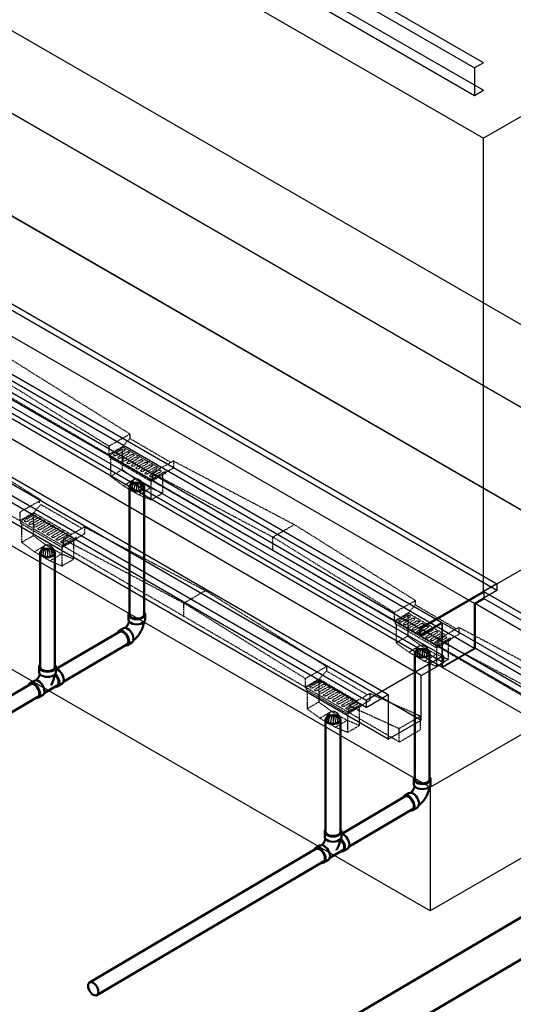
# Model space of a CAD drawing. Header units: inches. Extents: x 175 to 32888, y -1032 to 703.
# Tile 25 of 44: x 2001 to 2119, y -637 to -403. Entities that reach past the tile are written whole.
import ezdxf

# ---------------------------------------------------------------- set-up
doc = ezdxf.new("R2010")
doc.units = ezdxf.units.IN
doc.header["$LTSCALE"] = 0.5
doc.header["$MEASUREMENT"] = 0
doc.linetypes.add('HIDDEN2', pattern=[0.1875, 0.125, -0.0625])
for name, color, linetype in [('M-DETL-LIGHT', 1, 'Continuous'), ('M-SECT-PATT', 8, 'Continuous'), ('P-PIPE', 3, 'Continuous')]:
    doc.layers.add(name, color=color, linetype=linetype)

# ---------------------------------------------------------------- blocks, each defined once
blk = doc.blocks.new('Bend - PVC - Sch 40 - DWV_USACE - Standard-V30-DRAINAGE ISOMETRIC')
at = {"layer": 'P-PIPE', "color": 90, "lineweight": 50}
for p, q in [((1286.15, -165.68), (1286.15, -166.91)), ((1290.11, -166.91), (1290.11, -165.68)), ((1284.96, -168.98), (1283.9, -169.6)), ((1285.91, -173.01), (1286.97, -172.39))]:
    blk.add_line(p, q, dxfattribs=at)
for points in [[(1286.3, -165.28, 0), (1286.22, -165.38, 0), (1286.15, -165.68, 0), (1286.22, -165.98, 0), (1286.42, -166.25, 0), (1286.73, -166.49, 0)], [(1286.73, -166.49, 0), (1287.14, -166.67, 0), (1287.62, -166.78, 0), (1288.13, -166.82, 0), (1288.64, -166.78, 0), (1289.12, -166.67, 0), (1289.53, -166.49, 0), (1289.85, -166.25, 0), (1290.04, -165.98, 0), (1290.11, -165.68, 0), (1290.04, -165.38, 0), (1289.97, -165.28, 0)], [(1286.32, -167.35, 0), (1286.3, -167.41, 0), (1286.28, -167.48, 0), (1286.26, -167.55, 0), (1286.24, -167.63, 0), (1286.21, -167.7, 0), (1286.18, -167.77, 0), (1286.15, -167.85, 0), (1286.12, -167.92, 0), (1286.08, -167.99, 0), (1286.04, -168.07, 0), (1286, -168.14, 0), (1285.96, -168.21, 0), (1285.92, -168.28, 0), (1285.87, -168.35, 0), (1285.83, -168.42, 0), (1285.78, -168.49, 0), (1285.73, -168.56, 0), (1285.68, -168.62, 0), (1285.63, -168.68, 0), (1285.58, -168.74, 0), (1285.53, -168.79, 0), (1285.48, -168.85, 0), (1285.43, -168.89, 0), (1285.42, -168.9, 0)], [(1286.73, -167.71, 0), (1286.42, -167.48, 0), (1286.22, -167.2, 0), (1286.15, -166.91, 0)], [(1290.11, -166.91, 0), (1290.04, -167.2, 0), (1289.85, -167.48, 0), (1289.53, -167.71, 0), (1289.12, -167.89, 0), (1288.64, -168.01, 0), (1288.13, -168.05, 0), (1287.62, -168.01, 0), (1287.14, -167.89, 0), (1286.73, -167.71, 0)], [(1289.85, -167.48, 0), (1289.84, -167.55, 0), (1289.82, -167.71, 0), (1289.79, -167.87, 0), (1289.76, -168.03, 0), (1289.72, -168.18, 0), (1289.68, -168.34, 0), (1289.63, -168.5, 0), (1289.59, -168.65, 0), (1289.53, -168.8, 0), (1289.48, -168.96, 0), (1289.42, -169.11, 0), (1289.35, -169.26, 0), (1289.28, -169.41, 0), (1289.21, -169.56, 0), (1289.14, -169.7, 0), (1289.06, -169.85, 0), (1288.98, -169.99, 0), (1288.89, -170.13, 0), (1288.8, -170.27, 0), (1288.71, -170.4, 0), (1288.62, -170.54, 0), (1288.52, -170.67, 0), (1288.42, -170.8, 0), (1288.32, -170.93, 0), (1288.21, -171.05, 0), (1288.1, -171.17, 0), (1287.99, -171.29, 0), (1287.88, -171.4, 0), (1287.76, -171.51, 0), (1287.64, -171.62, 0), (1287.51, -171.73, 0), (1287.39, -171.83, 0), (1287.33, -171.87, 0)], [(1284.89, -169.7, 0), (1284.53, -169.55, 0), (1284.19, -169.51, 0), (1283.91, -169.6, 0), (1283.69, -169.8, 0), (1283.6, -170, 0)], [(1285.44, -173.09, 0), (1285.62, -173.1, 0), (1285.91, -173.02, 0), (1286.13, -172.81, 0), (1286.26, -172.5, 0), (1286.31, -172.12, 0), (1286.25, -171.67, 0), (1286.11, -171.2, 0), (1285.89, -170.74, 0), (1285.59, -170.32, 0), (1285.25, -169.96, 0), (1284.89, -169.7, 0)], [(1284.96, -168.98, 0), (1284.97, -168.97, 0), (1285.25, -168.89, 0), (1285.59, -168.92, 0), (1285.95, -169.08, 0)], [(1285.95, -169.08, 0), (1286.31, -169.34, 0), (1286.65, -169.69, 0), (1286.95, -170.12, 0), (1287.17, -170.58, 0), (1287.31, -171.05, 0), (1287.37, -171.49, 0), (1287.32, -171.88, 0), (1287.19, -172.19, 0), (1286.97, -172.39, 0)]]:
    blk.add_polyline3d(points, dxfattribs=at)
for centre, start, end in [((1287.17, -166.17), 126.6849, 134.3783), ((1289.1, -166.17), 45.6217, 53.3151)]:
    blk.add_arc(centre, 1.24, start, end, dxfattribs=at)
blk = doc.blocks.new('Tee Reducing Sanitary - PVC - Sch 40 - DWV - Standard-1095242-DRAINAGE ISOMETRIC')
at = {"layer": 'P-PIPE', "color": 90, "lineweight": 50}
for p, q in [((1207.93, -120.52), (1207.93, -121.74)), ((1211.88, -121.74), (1211.88, -120.52)), ((1206.8, -123.78), (1205.73, -124.41)), ((1209.15, -126.73), (1212.22, -124.92)), ((1212.33, -125.12), (1213.39, -124.49)), ((1207.74, -127.82), (1208.8, -127.19))]:
    blk.add_line(p, q, dxfattribs=at)
for points in [[(1208.11, -120.05, 0), (1207.99, -120.22, 0), (1207.93, -120.52, 0), (1207.99, -120.81, 0), (1208.19, -121.09, 0), (1208.51, -121.32, 0)], [(1208.51, -122.55, 0), (1208.19, -122.31, 0), (1207.99, -122.04, 0), (1207.93, -121.74, 0)], [(1208.51, -121.32, 0), (1208.92, -121.51, 0), (1209.39, -121.62, 0), (1209.91, -121.66, 0), (1210.42, -121.62, 0), (1210.9, -121.51, 0), (1211.3, -121.32, 0), (1211.62, -121.09, 0), (1211.82, -120.81, 0), (1211.88, -120.52, 0), (1211.82, -120.22, 0), (1211.65, -119.99, 0)], [(1211.88, -121.74, 0), (1211.82, -122.04, 0), (1211.62, -122.31, 0), (1211.3, -122.55, 0), (1210.9, -122.73, 0), (1210.42, -122.84, 0), (1209.91, -122.88, 0), (1209.39, -122.84, 0), (1208.92, -122.73, 0), (1208.51, -122.55, 0)], [(1211.9, -121.01, 0), (1212.01, -121.02, 0), (1212.37, -121.18, 0)], [(1212.37, -121.18, 0), (1212.74, -121.44, 0), (1213.08, -121.8, 0), (1213.37, -122.22, 0), (1213.59, -122.68, 0), (1213.74, -123.15, 0), (1213.79, -123.59, 0), (1213.74, -123.98, 0), (1213.61, -124.29, 0), (1213.4, -124.48, 0)], [(1206.8, -123.78, 0), (1207.09, -123.69, 0), (1207.42, -123.73, 0), (1207.79, -123.88, 0)], [(1208.1, -122.18, 0), (1208.06, -122.32, 0), (1208.03, -122.39, 0), (1208.01, -122.46, 0), (1207.98, -122.54, 0), (1207.95, -122.61, 0), (1207.92, -122.69, 0), (1207.89, -122.76, 0), (1207.85, -122.84, 0), (1207.81, -122.91, 0), (1207.77, -122.98, 0), (1207.73, -123.06, 0), (1207.69, -123.13, 0), (1207.64, -123.2, 0), (1207.6, -123.27, 0), (1207.55, -123.33, 0), (1207.5, -123.4, 0), (1207.45, -123.46, 0), (1207.4, -123.52, 0), (1207.35, -123.58, 0), (1207.3, -123.64, 0), (1207.25, -123.69, 0), (1207.24, -123.7, 0)], [(1207.79, -123.88, 0), (1208.15, -124.15, 0), (1208.49, -124.5, 0), (1208.78, -124.92, 0), (1209, -125.39, 0), (1209.15, -125.85, 0), (1209.2, -126.3, 0), (1209.16, -126.69, 0), (1209.02, -126.99, 0), (1208.8, -127.2, 0)], [(1211.61, -122.37, 0), (1211.61, -122.39, 0), (1211.59, -122.55, 0), (1211.56, -122.7, 0), (1211.53, -122.86, 0), (1211.49, -123.02, 0), (1211.45, -123.18, 0), (1211.41, -123.33, 0), (1211.36, -123.49, 0), (1211.31, -123.64, 0), (1211.25, -123.8, 0), (1211.19, -123.95, 0), (1211.12, -124.1, 0), (1211.06, -124.25, 0), (1210.98, -124.4, 0), (1210.91, -124.54, 0), (1210.83, -124.69, 0), (1210.75, -124.83, 0), (1210.72, -124.88, 0)], [(1211.69, -122.28, 0), (1211.93, -122.54, 0), (1212.19, -122.91, 0), (1212.39, -123.32, 0), (1212.52, -123.73, 0), (1212.56, -124.13, 0), (1212.53, -124.47, 0), (1212.41, -124.74, 0), (1212.21, -124.92, 0)], [(1211.78, -125.18, 0), (1212.04, -125.21, 0), (1212.33, -125.12, 0), (1212.55, -124.91, 0), (1212.68, -124.61, 0), (1212.73, -124.22, 0), (1212.68, -123.78, 0), (1212.53, -123.31, 0), (1212.31, -122.85, 0), (1212.01, -122.42, 0), (1211.76, -122.16, 0)], [(1206.72, -124.51, 0), (1206.36, -124.35, 0), (1206.03, -124.32, 0), (1205.74, -124.41, 0), (1205.52, -124.61, 0), (1205.42, -124.84, 0)], [(1207.12, -127.88, 0), (1207.45, -127.91, 0), (1207.74, -127.82, 0), (1207.96, -127.62, 0), (1208.09, -127.31, 0), (1208.14, -126.92, 0), (1208.09, -126.48, 0), (1207.94, -126.01, 0), (1207.72, -125.55, 0), (1207.43, -125.13, 0), (1207.09, -124.77, 0), (1206.72, -124.51, 0)]]:
    blk.add_polyline3d(points, dxfattribs=at)
blk = doc.blocks.new('Mechanical_Box_H_rvt-1-DRAINAGE ISOMETRIC')
at = {"layer": 'M-DETL-LIGHT', "linetype": 'HIDDEN2'}
for p, q in [((2022.49, -506.3), (1964.69, -472.61)), ((2027.51, -501.38), (1998.75, -483.35)), ((2022.49, -504.25), (1993.65, -486.32)), ((2001.53, -522.11), (1943.54, -488.31)), ((2006.36, -517.07), (1977.6, -498.98)), ((2027.51, -501.44), (2022.49, -504.31)), ((2025.81, -504.4), (2027.51, -502.46)), ((2027.51, -501.44), (2027.51, -502.46)), ((2037.27, -508.15), (2027.51, -502.46)), ((2022.49, -504.31), (2022.49, -506.3)), ((2025.81, -504.4), (2022.49, -506.3)), ((2026, -504.52), (2022.69, -506.42)), ((2025.8, -505), (2023.77, -506.16)), ((2026.23, -505.36), (2024.18, -506.53)), ((2026.87, -505.63), (2024.84, -506.79)), ((2025.7, -505.08), (2025.7, -509.85)), ((2034.72, -509.6), (2025.8, -504.41)), ((2032.85, -512.35), (2022.49, -506.3)), ((2022.69, -506.42), (2022.69, -506.92)), ((2032.57, -512.68), (2022.69, -506.92)), ((2022.93, -507.06), (2022.93, -511.47)), ((2027.31, -505.98), (2025.26, -507.16)), ((2027.95, -506.26), (2025.92, -507.42)), ((2028.38, -506.61), (2026.33, -507.78)), ((2029.02, -506.88), (2026.99, -508.04)), ((2029.45, -507.24), (2027.41, -508.41)), ((2030.09, -507.51), (2028.06, -508.67)), ((2030.53, -507.86), (2028.48, -509.03)), ((2037.88, -507.8), (2032.85, -510.67)), ((2037.88, -507.8), (2066.63, -522.92)), ((2037.88, -507.8), (2037.88, -509.47)), ((2022.93, -511.47), (2025.7, -509.85)), ((2028.73, -512.07), (2025.7, -509.85)), ((2031.17, -508.13), (2029.14, -509.29)), ((2031.6, -508.49), (2029.55, -509.66)), ((2032.24, -508.76), (2030.21, -509.92)), ((2032.68, -509.11), (2030.63, -510.29)), ((2033.32, -509.39), (2031.29, -510.55)), ((2033.75, -509.74), (2031.7, -510.91)), ((2034.39, -510.01), (2032.36, -511.17)), ((2035.89, -510.28), (2032.57, -512.18)), ((2034.82, -510.37), (2032.78, -511.54)), ((2037.88, -509.47), (2032.85, -512.35)), ((2035.89, -510.28), (2035.89, -510.79)), ((2025.95, -513.69), (2022.93, -511.47)), ((2025.95, -513.69), (2028.73, -512.07)), ((2032.41, -514.22), (2028.73, -512.07)), ((2032.54, -512.67), (2032.54, -517.07)), ((2035.89, -510.79), (2032.57, -512.68)), ((2090.37, -545.88), (2032.57, -512.18)), ((2032.57, -512.18), (2032.57, -512.68)), ((2032.85, -510.67), (2061.54, -525.89)), ((2032.85, -510.67), (2032.85, -512.35)), ((2035.32, -511.11), (2035.32, -515.45)), ((2029.63, -515.84), (2025.95, -513.69)), ((2029.63, -515.84), (2032.41, -514.22)), ((2035.32, -515.45), (2032.41, -514.22)), ((2006.36, -517.13), (2001.34, -520)), ((2005.93, -516.88), (2005.93, -517.91)), ((2032.54, -517.07), (2029.63, -515.84)), ((2032.54, -517.07), (2035.32, -515.45)), ((2004.66, -520.1), (2006.36, -518.16)), ((2016.12, -523.84), (2006.36, -518.16)), ((2001.34, -520), (2001.34, -522)), ((2004.66, -520.1), (2001.34, -522)), ((2004.85, -520.22), (2001.53, -522.11)), ((2001.53, -522.11), (2001.53, -522.62)), ((2011.42, -527.88), (2001.53, -522.11)), ((2004.65, -520.7), (2002.62, -521.86)), ((2005.08, -521.05), (2003.03, -522.22)), ((2005.72, -521.32), (2003.69, -522.49)), ((2006.16, -521.68), (2004.11, -522.85)), ((2004.55, -520.78), (2004.55, -525.54)), ((2013.57, -525.3), (2004.65, -520.1)), ((2006.79, -521.95), (2004.77, -523.11)), ((2011.42, -528.38), (2001.53, -522.62)), ((2001.77, -522.76), (2001.77, -527.16)), ((2007.23, -522.31), (2005.18, -523.48)), ((2007.87, -522.58), (2005.84, -523.74)), ((2008.3, -522.93), (2006.25, -524.1)), ((2008.94, -523.2), (2006.91, -524.36)), ((2009.38, -523.56), (2007.33, -524.73)), ((2010.02, -523.83), (2007.99, -524.99)), ((2010.45, -524.18), (2008.4, -525.35)), ((2011.09, -524.45), (2009.06, -525.62)), ((2016.72, -523.5), (2011.7, -526.37)), ((2016.72, -523.5), (2016.72, -525.17)), ((2016.72, -523.5), (2045.48, -538.62)), ((2061.54, -525.89), (2066.63, -522.92)), ((2095.39, -540.95), (2066.63, -522.92)), ((2001.77, -527.16), (2004.55, -525.54)), ((2007.58, -527.77), (2004.55, -525.54)), ((2011.53, -524.81), (2009.48, -525.98)), ((2012.17, -525.08), (2010.14, -526.24)), ((2012.6, -525.44), (2010.55, -526.61)), ((2013.24, -525.71), (2011.21, -526.87)), ((2014.74, -525.98), (2011.42, -527.88)), ((2014.74, -526.48), (2011.42, -528.38)), ((2013.67, -526.06), (2011.62, -527.23)), ((2016.72, -525.17), (2011.7, -528.04)), ((2011.7, -526.37), (2011.7, -528.04)), ((2011.7, -526.37), (2040.38, -541.59)), ((2014.16, -526.81), (2014.16, -531.15)), ((2014.74, -525.98), (2014.74, -526.48)), ((2061.54, -529.13), (2061.54, -525.89)), ((2090.37, -543.82), (2061.54, -525.89)), ((2004.8, -529.39), (2001.77, -527.16)), ((2004.8, -529.39), (2007.58, -527.77)), ((2011.26, -529.91), (2007.58, -527.77)), ((2011.39, -528.36), (2011.39, -532.77)), ((2011.42, -527.88), (2011.42, -528.38)), ((2069.22, -561.57), (2011.42, -527.88)), ((2008.48, -531.53), (2004.8, -529.39)), ((2008.48, -531.53), (2011.26, -529.91)), ((2014.16, -531.15), (2011.26, -529.91)), ((2011.39, -532.77), (2014.16, -531.15)), ((2011.39, -532.77), (2008.48, -531.53)), ((2040.38, -541.59), (2045.48, -538.62)), ((2074.24, -556.65), (2045.48, -538.62)), ((2040.38, -544.82), (2040.38, -541.59)), ((2069.22, -559.52), (2040.38, -541.59)), ((2095.39, -541.01), (2090.37, -543.88)), ((2093.69, -543.97), (2095.39, -542.03)), ((2095.39, -541.01), (2095.39, -542.03)), ((2105.15, -547.72), (2095.39, -542.03)), ((2090.37, -543.88), (2090.37, -545.88)), ((2093.69, -543.97), (2090.37, -545.88)), ((2093.89, -544.09), (2090.57, -545.99)), ((2093.68, -544.57), (2091.65, -545.74)), ((2094.11, -544.93), (2092.07, -546.1)), ((2094.75, -545.2), (2092.72, -546.36)), ((2093.59, -544.65), (2093.59, -549.42)), ((2102.6, -549.18), (2093.69, -543.98)), ((2100.73, -551.92), (2090.37, -545.88)), ((2090.57, -545.99), (2090.57, -546.49)), ((2100.45, -552.26), (2090.57, -546.49)), ((2090.81, -546.63), (2090.81, -551.04)), ((2095.19, -545.56), (2093.14, -546.73)), ((2095.83, -545.83), (2093.8, -546.99)), ((2096.26, -546.18), (2094.21, -547.35)), ((2096.9, -546.45), (2094.87, -547.61)), ((2097.34, -546.81), (2095.29, -547.98)), ((2097.98, -547.08), (2095.95, -548.24)), ((2098.41, -547.43), (2096.36, -548.6)), ((2099.05, -547.71), (2097.02, -548.87)), ((2105.76, -547.37), (2100.73, -550.24)), ((2105.76, -547.37), (2134.52, -562.49)), ((2105.76, -547.37), (2105.76, -549.04)), ((2090.81, -551.04), (2093.59, -549.42)), ((2096.61, -551.64), (2093.59, -549.42)), ((2099.48, -548.06), (2097.44, -549.23)), ((2100.12, -548.33), (2098.09, -549.49)), ((2100.56, -548.69), (2098.51, -549.86)), ((2101.2, -548.96), (2099.17, -550.12)), ((2101.63, -549.31), (2099.58, -550.48)), ((2102.27, -549.58), (2100.24, -550.74)), ((2103.77, -549.86), (2100.45, -551.75)), ((2102.71, -549.94), (2100.66, -551.11)), ((2105.76, -549.04), (2100.73, -551.92)), ((2103.77, -549.86), (2103.77, -550.36)), ((2093.83, -553.26), (2090.81, -551.04)), ((2093.83, -553.26), (2096.61, -551.64)), ((2100.3, -553.79), (2096.61, -551.64)), ((2100.42, -552.24), (2100.42, -556.64)), ((2103.77, -550.36), (2100.45, -552.26)), ((2158.25, -585.45), (2100.45, -551.75)), ((2100.45, -551.75), (2100.45, -552.26)), ((2100.73, -550.24), (2129.42, -565.46)), ((2100.73, -550.24), (2100.73, -551.92)), ((2103.2, -550.69), (2103.2, -555.02)), ((2097.52, -555.41), (2093.83, -553.26)), ((2097.52, -555.41), (2100.3, -553.79)), ((2103.2, -555.02), (2100.3, -553.79)), ((2074.24, -556.7), (2069.22, -559.57)), ((2074.24, -556.7), (2074.24, -557.73)), ((2100.42, -556.64), (2097.52, -555.41)), ((2100.42, -556.64), (2103.2, -555.02)), ((2069.22, -559.57), (2069.22, -561.57)), ((2072.54, -559.67), (2074.24, -557.73)), ((2084, -563.41), (2074.24, -557.73)), ((2072.54, -559.67), (2069.22, -561.57)), ((2079.58, -567.61), (2069.22, -561.57)), ((2072.73, -559.79), (2069.42, -561.69)), ((2069.42, -561.69), (2069.42, -562.19)), ((2072.53, -560.27), (2070.5, -561.43)), ((2072.96, -560.62), (2070.91, -561.8)), ((2073.6, -560.9), (2071.57, -562.06)), ((2074.04, -561.25), (2071.99, -562.42)), ((2072.44, -560.35), (2072.44, -565.11)), ((2081.45, -564.87), (2072.54, -559.67)), ((2074.68, -561.52), (2072.65, -562.68)), ((2075.11, -561.88), (2073.06, -563.05)), ((2079.3, -567.95), (2069.42, -562.19)), ((2069.66, -562.33), (2069.66, -566.73)), ((2075.75, -562.15), (2073.72, -563.31)), ((2076.19, -562.5), (2074.14, -563.67)), ((2076.83, -562.77), (2074.8, -563.93)), ((2077.26, -563.13), (2075.21, -564.3)), ((2077.9, -563.4), (2075.87, -564.56)), ((2078.33, -563.75), (2076.29, -564.93)), ((2078.97, -564.03), (2076.94, -565.19)), ((2084.61, -563.07), (2079.58, -565.94)), ((2084.61, -563.07), (2084.61, -564.74)), ((2084.61, -563.07), (2096.64, -568.45)), ((2069.66, -566.73), (2072.44, -565.11)), ((2075.46, -567.34), (2072.44, -565.11)), ((2079.41, -564.38), (2077.36, -565.55)), ((2080.05, -564.65), (2078.02, -565.81)), ((2080.48, -565.01), (2078.43, -566.18)), ((2081.12, -565.28), (2079.09, -566.44)), ((2082.62, -565.55), (2079.3, -567.45)), ((2082.62, -566.05), (2079.3, -567.95)), ((2081.56, -565.63), (2079.51, -566.8)), ((2084.61, -564.74), (2079.58, -567.61)), ((2079.58, -565.94), (2079.58, -567.61)), ((2079.58, -565.94), (2091.54, -571.42)), ((2082.05, -566.38), (2082.05, -570.72)), ((2082.62, -565.55), (2082.62, -566.05)), ((2072.68, -568.96), (2069.66, -566.73)), ((2072.68, -568.96), (2075.46, -567.34)), ((2076.37, -571.11), (2072.68, -568.96)), ((2079.14, -569.49), (2075.46, -567.34)), ((2079.27, -567.93), (2079.27, -572.34)), ((2079.3, -567.45), (2079.3, -567.95)), ((2091.54, -574.59), (2079.3, -567.45)), ((2091.54, -571.42), (2096.64, -568.45)), ((2096.64, -571.68), (2096.64, -568.45)), ((2076.37, -571.11), (2079.14, -569.49)), ((2079.27, -572.34), (2076.37, -571.11)), ((2082.05, -570.72), (2079.14, -569.49)), ((2079.27, -572.34), (2082.05, -570.72)), ((2091.54, -574.66), (2091.54, -571.42)), ((2091.54, -574.66), (2096.64, -571.68))]:
    blk.add_line(p, q, dxfattribs=at)
at = {"layer": 'M-DETL-LIGHT', "linetype": 'Continuous'}
for p, q in [((2029.12, -512.86), (2029.12, -514.78)), ((2007.97, -528.56), (2007.97, -530.47)), ((2097, -552.44), (2097, -554.35)), ((2075.85, -568.13), (2075.85, -570.04))]:
    blk.add_line(p, q, dxfattribs=at)
at = {"layer": 'M-DETL-LIGHT', "color": 1, "linetype": 'Continuous'}
for centre, radius, start, end in [((2029.3, -513.82), 1.78, 95.745, 183.3375), ((2029.27, -513.87), 1.67, 129.6759, 176.1977), ((2029.81, -514.3), 2.13, 131.7697, 173.1765), ((2028.94, -513.82), 1.78, 356.6625, 84.255), ((2028.43, -514.3), 2.13, 6.8235, 48.2303), ((2028.98, -513.87), 1.67, 3.8023, 50.3241), ((2030.74, -514.5), 2.73, 141.495, 179.1974), ((2034.91, -515.1), 6.43, 159.6343, 176.2953), ((2023.33, -515.1), 6.43, 3.7047, 20.3657), ((2027.5, -514.5), 2.73, 0.8026, 38.505), ((2008.15, -529.51), 1.78, 95.745, 183.3375), ((2008.11, -529.57), 1.67, 129.6759, 176.1977), ((2008.66, -529.99), 2.13, 131.7697, 173.1765), ((2009.59, -530.2), 2.73, 141.495, 179.1974), ((2013.76, -530.8), 6.43, 159.6343, 176.2953), ((2007.79, -529.51), 1.78, 356.6625, 84.255), ((2002.18, -530.8), 6.43, 3.7047, 20.3657), ((2006.35, -530.2), 2.73, 0.8026, 38.505), ((2007.28, -529.99), 2.13, 6.8235, 48.2303), ((2007.82, -529.57), 1.67, 3.8023, 50.3241), ((2097.18, -553.39), 1.78, 95.745, 183.3375), ((2097.15, -553.44), 1.67, 129.6759, 176.1977), ((2097.69, -553.87), 2.13, 131.7697, 173.1765), ((2098.63, -554.08), 2.73, 141.495, 179.1974), ((2102.79, -554.67), 6.43, 159.6343, 176.2953), ((2096.82, -553.39), 1.78, 356.6625, 84.255), ((2091.21, -554.67), 6.43, 3.7047, 20.3657), ((2095.38, -554.08), 2.73, 0.8026, 38.505), ((2096.31, -553.87), 2.13, 6.8235, 48.2303), ((2096.86, -553.44), 1.67, 3.8023, 50.3241), ((2076.03, -569.08), 1.78, 95.745, 183.3375), ((2076, -569.14), 1.67, 129.6759, 176.1977), ((2076.54, -569.57), 2.13, 131.7697, 173.1765), ((2077.48, -569.77), 2.73, 141.495, 179.1974), ((2081.64, -570.37), 6.43, 159.6343, 176.2953), ((2075.67, -569.08), 1.78, 356.6625, 84.255), ((2070.06, -570.37), 6.43, 3.7047, 20.3657), ((2074.23, -569.77), 2.73, 0.8026, 38.505), ((2075.16, -569.57), 2.13, 6.8235, 48.2303), ((2075.71, -569.14), 1.67, 3.8023, 50.3241)]:
    blk.add_arc(centre, radius, start, end, dxfattribs=at)
at = {"layer": 'M-DETL-LIGHT', "linetype": 'HIDDEN2', "extrusion": (0, 0, -1)}
for centre, start_param, end_param in [((2025.99, -505.19), 4.095331, 7.203451), ((2027.07, -505.82), 4.095331, 7.203451), ((2024, -506.34), 0.920266, 4.095331), ((2025.07, -506.96), 0.920266, 4.095331), ((2026.14, -507.59), 0.920266, 4.095331), ((2027.22, -508.21), 0.920266, 4.095331), ((2028.14, -506.45), 4.095331, 7.203451), ((2029.22, -507.07), 4.095331, 7.203451), ((2030.29, -507.7), 4.095331, 7.203451), ((2031.36, -508.32), 4.095331, 7.203451), ((2028.29, -508.84), 0.920266, 4.095331), ((2029.37, -509.47), 0.920266, 4.095331), ((2030.44, -510.09), 0.920266, 4.095331), ((2032.44, -508.95), 4.095331, 7.203451), ((2033.51, -509.58), 4.095331, 7.203451), ((2034.59, -510.2), 4.095331, 7.203451), ((2031.52, -510.72), 0.920266, 4.095331), ((2032.59, -511.34), 0.920266, 4.095331), ((2002.85, -522.03), 0.920266, 4.095331), ((2004.84, -520.89), 4.095331, 7.203451), ((2005.92, -521.51), 4.095331, 7.203451), ((2006.99, -522.14), 4.095331, 7.203451), ((2003.92, -522.66), 0.920266, 4.095331), ((2004.99, -523.28), 0.920266, 4.095331), ((2006.07, -523.91), 0.920266, 4.095331), ((2007.14, -524.53), 0.920266, 4.095331), ((2008.07, -522.77), 4.095331, 7.203451), ((2009.14, -523.39), 4.095331, 7.203451), ((2010.21, -524.02), 4.095331, 7.203451), ((2011.29, -524.64), 4.095331, 7.203451), ((2008.22, -525.16), 0.920266, 4.095331), ((2009.29, -525.79), 0.920266, 4.095331), ((2010.36, -526.41), 0.920266, 4.095331), ((2012.36, -525.27), 4.095331, 7.203451), ((2013.44, -525.9), 4.095331, 7.203451), ((2011.44, -527.04), 0.920266, 4.095331), ((2093.88, -544.76), 4.095331, 7.203451), ((2094.95, -545.39), 4.095331, 7.203451), ((2091.88, -545.91), 0.920266, 4.095331), ((2092.95, -546.53), 0.920266, 4.095331), ((2094.03, -547.16), 0.920266, 4.095331), ((2095.1, -547.78), 0.920266, 4.095331), ((2096.03, -546.02), 4.095331, 7.203451), ((2097.1, -546.64), 4.095331, 7.203451), ((2098.17, -547.27), 4.095331, 7.203451), ((2099.25, -547.89), 4.095331, 7.203451), ((2096.18, -548.41), 0.920266, 4.095331), ((2097.25, -549.04), 0.920266, 4.095331), ((2098.32, -549.66), 0.920266, 4.095331), ((2099.4, -550.29), 0.920266, 4.095331), ((2100.32, -548.52), 4.095331, 7.203451), ((2101.4, -549.15), 4.095331, 7.203451), ((2102.47, -549.77), 4.095331, 7.203451), ((2100.47, -550.91), 0.920266, 4.095331), ((2070.73, -561.6), 0.920266, 4.095331), ((2072.73, -560.46), 4.095331, 7.203451), ((2073.8, -561.08), 4.095331, 7.203451), ((2074.87, -561.71), 4.095331, 7.203451), ((2071.8, -562.23), 0.920266, 4.095331), ((2072.88, -562.85), 0.920266, 4.095331), ((2073.95, -563.48), 0.920266, 4.095331), ((2075.02, -564.11), 0.920266, 4.095331), ((2075.95, -562.34), 4.095331, 7.203451), ((2077.02, -562.96), 4.095331, 7.203451), ((2078.1, -563.59), 4.095331, 7.203451), ((2079.17, -564.21), 4.095331, 7.203451), ((2076.1, -564.73), 0.920266, 4.095331), ((2077.17, -565.36), 0.920266, 4.095331), ((2078.25, -565.98), 0.920266, 4.095331), ((2079.32, -566.61), 0.920266, 4.095331), ((2080.24, -564.84), 4.095331, 7.203451), ((2081.32, -565.47), 4.095331, 7.203451)]:
    blk.add_ellipse(centre, major_axis=(0.355, 0.042), ratio=0.675017, start_param=start_param, end_param=end_param, dxfattribs=at)
at = {"layer": 'M-DETL-LIGHT', "linetype": 'HIDDEN2'}
for centre in [(2029.12, -513.92), (2007.97, -529.61), (2097, -553.49), (2075.85, -569.19)]:
    blk.add_ellipse(centre, major_axis=(1.6, 0), ratio=0.6329, start_param=0, end_param=3.141593, dxfattribs=at)
at = {"layer": 'M-DETL-LIGHT', "extrusion": (0, 0, -1)}
for centre in [(2029.12, -513.92), (2007.97, -529.61), (2097, -553.49), (2075.85, -569.19)]:
    blk.add_ellipse(centre, major_axis=(1.6, 0), ratio=0.6329, start_param=0, end_param=3.141593, dxfattribs=at)
at = {"layer": 'P-PIPE', "color": 90, "lineweight": 50}
for p, q in [((2027.41, -513.99), (2027.41, -544.28)), ((2030.91, -544.28), (2030.91, -513.99)), ((2006.2, -529.66), (2006.2, -556.77)), ((2009.7, -556.77), (2009.7, -529.66)), ((2025.05, -548.4), (2010.03, -557.25)), ((2011.84, -560.24), (2026.82, -551.41)), ((2095.29, -553.51), (2095.29, -583.47)), ((2098.79, -583.47), (2098.79, -553.51)), ((2003.89, -560.86), (1950.05, -592.6)), ((1951.83, -595.61), (2005.67, -563.88)), ((2074.08, -569.29), (2074.08, -595.96)), ((2077.58, -595.96), (2077.58, -569.34)), ((2092.93, -587.59), (2077.89, -596.45)), ((2162.77, -591.39), (2059.1, -652.49)), ((2079.67, -599.46), (2094.71, -590.6)), ((2071.78, -600.05), (2017.93, -631.79)), ((2063.48, -659.92), (2162.86, -601.35)), ((2019.71, -634.81), (2073.55, -603.07))]:
    blk.add_line(p, q, dxfattribs=at)
for points in [[(2027.92, -513.27, 0), (2027.65, -513.48, 0), (2027.47, -513.72, 0), (2027.41, -513.99, 0), (2027.47, -514.25, 0), (2027.65, -514.49, 0), (2027.92, -514.7, 0)], [(2030.4, -513.27, 0), (2030.04, -513.11, 0), (2029.61, -513.01, 0), (2029.16, -512.98, 0), (2028.71, -513.01, 0), (2028.29, -513.11, 0), (2027.92, -513.27, 0)], [(2027.92, -514.7, 0), (2028.29, -514.86, 0), (2028.71, -514.96, 0), (2029.16, -515, 0), (2029.61, -514.96, 0), (2030.04, -514.86, 0), (2030.4, -514.7, 0)], [(2030.4, -514.7, 0), (2030.68, -514.49, 0), (2030.85, -514.25, 0), (2030.91, -513.99, 0), (2030.85, -513.72, 0), (2030.68, -513.48, 0), (2030.4, -513.27, 0)], [(2006.71, -528.95, 0), (2006.43, -529.16, 0), (2006.26, -529.4, 0), (2006.2, -529.66, 0), (2006.26, -529.92, 0), (2006.43, -530.17, 0), (2006.71, -530.38, 0)], [(2009.19, -528.95, 0), (2008.82, -528.79, 0), (2008.4, -528.69, 0), (2007.95, -528.65, 0), (2007.5, -528.69, 0), (2007.07, -528.79, 0), (2006.71, -528.95, 0)], [(2009.19, -530.38, 0), (2009.46, -530.17, 0), (2009.64, -529.92, 0), (2009.7, -529.66, 0), (2009.64, -529.4, 0), (2009.46, -529.16, 0), (2009.19, -528.95, 0)], [(2006.71, -530.38, 0), (2007.07, -530.54, 0), (2007.5, -530.64, 0), (2007.95, -530.67, 0), (2008.4, -530.64, 0), (2008.82, -530.54, 0), (2009.19, -530.38, 0)], [(2027.92, -544.99, 0), (2027.65, -544.78, 0), (2027.47, -544.54, 0), (2027.41, -544.28, 0)], [(2030.4, -544.99, 0), (2030.04, -545.15, 0), (2029.61, -545.25, 0), (2029.16, -545.29, 0), (2028.71, -545.25, 0), (2028.29, -545.15, 0), (2027.92, -544.99, 0)], [(2030.91, -544.28, 0), (2030.85, -544.54, 0), (2030.68, -544.78, 0), (2030.4, -544.99, 0)], [(2025.05, -548.39, 0), (2025.31, -548.32, 0), (2025.6, -548.35, 0), (2025.92, -548.48, 0)], [(2025.92, -548.48, 0), (2026.24, -548.72, 0), (2026.54, -549.03, 0), (2026.8, -549.4, 0), (2027, -549.81, 0), (2027.13, -550.23, 0), (2027.17, -550.62, 0)], [(2027.17, -550.62, 0), (2027.13, -550.96, 0), (2027.01, -551.23, 0), (2026.82, -551.41, 0)], [(2098.28, -552.79, 0), (2097.92, -552.63, 0), (2097.5, -552.53, 0), (2097.04, -552.5, 0), (2096.59, -552.53, 0), (2096.17, -552.63, 0), (2095.81, -552.79, 0)], [(2095.81, -552.79, 0), (2095.53, -553, 0), (2095.35, -553.25, 0), (2095.29, -553.51, 0), (2095.35, -553.77, 0), (2095.53, -554.01, 0), (2095.81, -554.22, 0)], [(2095.81, -554.22, 0), (2096.17, -554.38, 0), (2096.59, -554.48, 0), (2097.04, -554.52, 0), (2097.5, -554.48, 0), (2097.92, -554.38, 0), (2098.28, -554.22, 0)], [(2098.28, -554.22, 0), (2098.56, -554.01, 0), (2098.73, -553.77, 0), (2098.79, -553.51, 0), (2098.73, -553.25, 0), (2098.56, -553, 0), (2098.28, -552.79, 0)], [(2006.71, -557.49, 0), (2006.43, -557.28, 0), (2006.26, -557.03, 0), (2006.2, -556.77, 0), (2006.2, -556.76, 0)], [(2009.7, -556.77, 0), (2009.64, -557.03, 0), (2009.46, -557.28, 0), (2009.19, -557.49, 0)], [(2009.19, -557.49, 0), (2008.82, -557.65, 0), (2008.4, -557.75, 0), (2007.95, -557.78, 0), (2007.5, -557.75, 0), (2007.07, -557.65, 0), (2006.71, -557.49, 0)], [(2003.9, -560.86, 0), (2004.15, -560.78, 0), (2004.45, -560.81, 0), (2004.77, -560.95, 0)], [(2004.77, -560.95, 0), (2005.09, -561.18, 0), (2005.39, -561.5, 0), (2005.65, -561.87, 0), (2005.85, -562.28, 0), (2005.97, -562.69, 0), (2006.02, -563.08, 0)], [(2006.02, -563.08, 0), (2005.98, -563.43, 0), (2005.86, -563.7, 0), (2005.67, -563.88, 0)], [(2074.59, -568.61, 0), (2074.31, -568.82, 0), (2074.13, -569.06, 0), (2074.07, -569.32, 0), (2074.13, -569.58, 0), (2074.31, -569.83, 0), (2074.59, -570.04, 0)], [(2077.06, -568.61, 0), (2076.7, -568.45, 0), (2076.28, -568.35, 0), (2075.82, -568.31, 0), (2075.37, -568.35, 0), (2074.95, -568.45, 0), (2074.59, -568.61, 0)], [(2077.06, -570.04, 0), (2077.34, -569.83, 0), (2077.51, -569.58, 0), (2077.57, -569.32, 0), (2077.51, -569.06, 0), (2077.34, -568.82, 0), (2077.06, -568.61, 0)], [(2074.59, -570.04, 0), (2074.95, -570.2, 0), (2075.37, -570.3, 0), (2075.82, -570.33, 0), (2076.28, -570.3, 0), (2076.7, -570.2, 0), (2077.06, -570.04, 0)], [(2095.81, -584.18, 0), (2095.53, -583.97, 0), (2095.35, -583.73, 0), (2095.29, -583.47, 0)], [(2098.28, -584.18, 0), (2097.92, -584.34, 0), (2097.5, -584.44, 0), (2097.04, -584.48, 0), (2096.59, -584.44, 0), (2096.17, -584.34, 0), (2095.81, -584.18, 0)], [(2098.79, -583.47, 0), (2098.73, -583.73, 0), (2098.56, -583.97, 0), (2098.28, -584.18, 0)], [(2092.93, -587.58, 0), (2093.19, -587.51, 0), (2093.48, -587.54, 0), (2093.8, -587.67, 0)], [(2093.8, -587.67, 0), (2094.13, -587.91, 0), (2094.43, -588.22, 0), (2094.68, -588.6, 0), (2094.88, -589, 0), (2095.01, -589.42, 0), (2095.05, -589.81, 0)], [(2095.05, -589.81, 0), (2095.02, -590.15, 0), (2094.9, -590.42, 0), (2094.7, -590.61, 0)], [(2074.59, -596.68, 0), (2074.32, -596.47, 0), (2074.14, -596.22, 0), (2074.08, -595.96, 0), (2074.08, -595.95, 0)], [(2077.07, -596.68, 0), (2076.71, -596.84, 0), (2076.28, -596.94, 0), (2075.83, -596.97, 0), (2075.38, -596.94, 0), (2074.96, -596.84, 0), (2074.59, -596.68, 0)], [(2077.58, -595.96, 0), (2077.52, -596.22, 0), (2077.35, -596.47, 0), (2077.07, -596.68, 0)], [(2071.78, -600.05, 0), (2072.03, -599.97, 0), (2072.33, -600, 0), (2072.65, -600.14, 0)], [(2072.65, -600.14, 0), (2072.97, -600.37, 0), (2073.27, -600.69, 0), (2073.53, -601.06, 0), (2073.73, -601.47, 0), (2073.86, -601.88, 0), (2073.9, -602.28, 0)], [(2073.9, -602.28, 0), (2073.86, -602.62, 0), (2073.74, -602.89, 0), (2073.55, -603.07, 0)], [(2018.81, -631.88, 0), (2018.49, -631.74, 0), (2018.19, -631.71, 0), (2017.93, -631.79, 0), (2017.74, -631.97, 0), (2017.62, -632.24, 0), (2017.58, -632.58, 0)], [(2020.06, -634.01, 0), (2020.01, -633.62, 0), (2019.88, -633.21, 0), (2019.68, -632.8, 0), (2019.43, -632.42, 0), (2019.13, -632.11, 0), (2018.81, -631.88, 0)], [(2017.58, -632.58, 0), (2017.63, -632.98, 0), (2017.75, -633.39, 0), (2017.95, -633.8, 0), (2018.21, -634.17, 0), (2018.51, -634.49, 0), (2018.83, -634.72, 0)], [(2018.83, -634.72, 0), (2019.15, -634.86, 0), (2019.45, -634.89, 0), (2019.7, -634.81, 0), (2019.9, -634.63, 0), (2020.02, -634.36, 0), (2020.06, -634.01, 0)]]:
    blk.add_polyline3d(points, dxfattribs=at)
for name, p in [('Bend - PVC - Sch 40 - DWV_USACE - Standard-V30-DRAINAGE ISOMETRIC', (741.03, -378.6)), ('Tee Reducing Sanitary - PVC - Sch 40 - DWV - Standard-1095242-DRAINAGE ISOMETRIC', (798.04, -436.26)), ('Bend - PVC - Sch 40 - DWV_USACE - Standard-V30-DRAINAGE ISOMETRIC', (808.91, -417.79)), ('Tee Reducing Sanitary - PVC - Sch 40 - DWV - Standard-1095242-DRAINAGE ISOMETRIC', (865.93, -475.45))]:
    blk.add_blockref(name, p, dxfattribs=at)

msp = doc.modelspace()

# ---------------------------------------------------------------- linework, layer by layer
at = {"layer": 'M-SECT-PATT', "lineweight": -3}
for p, q in [((773.78, 282.56), (2187.99, -533.94)), ((2226.17, -536.39), (820.44, 275.21)), ((2179.5, -553.53), (782.26, 253.17)), ((782.26, 253.17), (2187.99, -558.43)), ((1550.09, -253.83), (2096.76, -569.45)), ((2088.98, -573.94), (1542.31, -258.32)), ((2096.76, -558.83), (1586.24, -264.08)), ((1578.46, -268.57), (2088.98, -563.32)), ((2083.68, -564.75), (1573.16, -270)), ((2083.68, -566.38), (1573.16, -271.64)), ((1562.91, -275.92), (2098.89, -585.38)), ((2111.62, -413.09), (1886.76, -283.27)), ((1884.64, -284.5), (2109.5, -414.32)), ((1891, -292.25), (2111.62, -419.63)), ((1888.88, -293.48), (2109.5, -420.85)), ((1891, -303.68), (2111.62, -431.06)), ((2098.89, -614.77), (1562.91, -305.32)), ((1852.72, -404.06), (2109.49, -552.3)), ((2154.05, -406.56), (2111.62, -431.06)), ((2101.71, -556.79), (1844.94, -408.55)), ((1894.17, -409.62), (2114.79, -536.99)), ((1855.99, -412.07), (2102.06, -554.14)), ((2114.79, -538.62), (1894.17, -411.25)), ((2102.06, -555.77), (1855.99, -413.7)), ((2109.49, -541.69), (1888.87, -414.31)), ((2111.62, -413.09), (2109.5, -414.32)), ((2109.5, -414.32), (2109.5, -420.85)), ((1881.09, -418.8), (2101.71, -546.18)), ((2096.41, -547.61), (1875.79, -420.23)), ((2109.5, -420.85), (2111.62, -419.63)), ((2096.41, -549.24), (1875.79, -421.86)), ((2111.62, -538.84), (2111.62, -431.06)), ((2111.62, -538.84), (2187.99, -494.74)), ((2114.79, -536.99), (2096.41, -547.61)), ((2114.79, -536.99), (2114.79, -538.62)), ((2096.59, -547.7), (2111.79, -538.93)), ((2114.79, -538.62), (2109.49, -541.69)), ((2109.67, -541.78), (2111.79, -540.56)), ((2489.92, -757.25), (2111.62, -538.84)), ((2111.79, -538.93), (2400.11, -705.39)), ((2111.79, -540.56), (2111.79, -538.93)), ((2400.11, -707.02), (2111.79, -540.56)), ((2226.17, -541.28), (2098.89, -614.77)), ((2109.49, -552.3), (2109.49, -541.69)), ((2397.99, -708.25), (2109.67, -541.78)), ((2109.67, -552.4), (2109.67, -541.78)), ((2101.71, -546.18), (2096.41, -549.24)), ((2096.41, -549.24), (2096.41, -547.61)), ((2096.59, -549.34), (2101.89, -546.28)), ((2384.91, -714.17), (2096.59, -547.7)), ((2096.59, -547.7), (2096.59, -549.34)), ((2101.71, -546.18), (2101.71, -556.79)), ((2101.89, -546.28), (2390.21, -712.74)), ((2101.89, -556.89), (2101.89, -546.28)), ((2384.91, -715.8), (2096.59, -549.34)), ((2101.71, -556.79), (2109.49, -552.3)), ((2109.67, -552.4), (2101.89, -556.89)), ((2397.99, -718.86), (2109.67, -552.4)), ((2102.06, -554.14), (2083.68, -564.75)), ((2102.06, -554.14), (2102.06, -555.77)), ((2096.76, -558.83), (2102.06, -555.77)), ((2101.89, -556.89), (2390.21, -723.35)), ((2096.76, -569.45), (2096.76, -558.83)), ((2083.68, -566.38), (2088.98, -563.32)), ((2088.98, -563.32), (2088.98, -573.94)), ((2083.68, -564.75), (2083.68, -566.38)), ((2098.89, -585.38), (2130.36, -567.21)), ((2088.98, -573.94), (2096.76, -569.45)), ((2098.89, -585.38), (2098.89, -614.77))]:
    msp.add_line(p, q, dxfattribs=at)

# ---------------------------------------------------------------- block references
at = {"layer": 'P-PIPE', "lineweight": -3}
msp.add_blockref('Mechanical_Box_H_rvt-1-DRAINAGE ISOMETRIC', (0, 0), dxfattribs=at)

doc.saveas('drawing.dxf')
